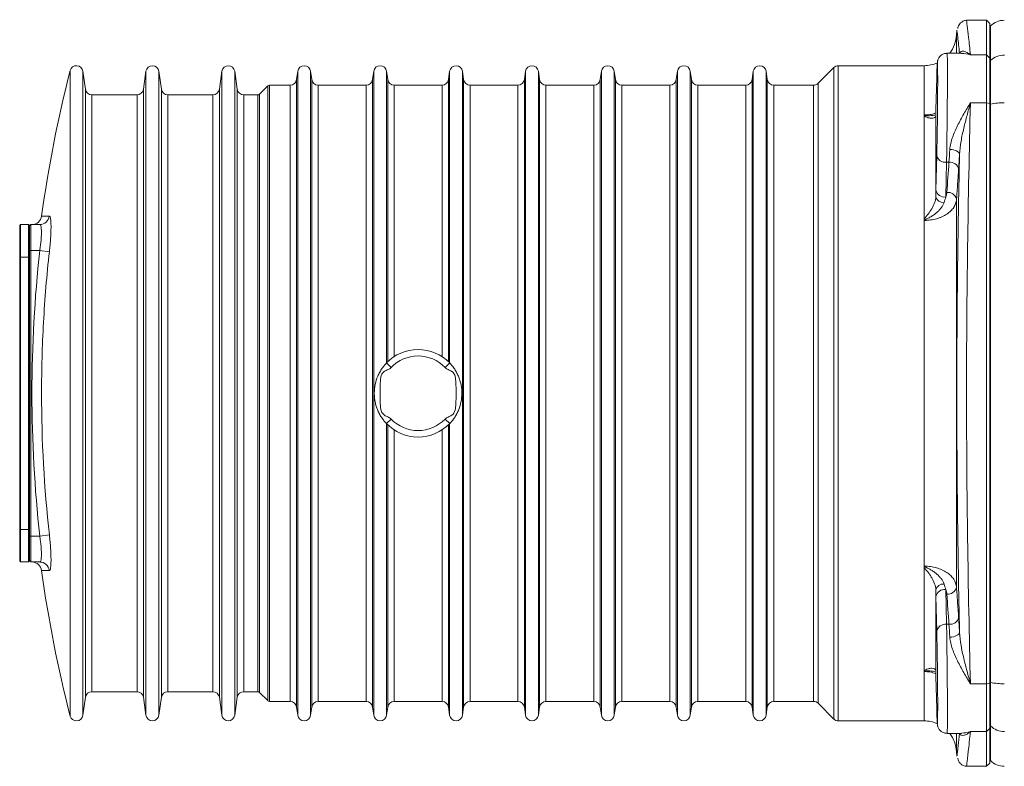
# Model space of a CAD drawing. Header units: millimetres. Extents: x -15 to 879, y -46 to 965.
# Tile 10 of 26: x -15 to 136, y 697 to 812. Entities that reach past the tile are written whole.
import ezdxf

# ---------------------------------------------------------------- set-up
doc = ezdxf.new("R2010")
doc.units = ezdxf.units.MM

msp = doc.modelspace()

# ---------------------------------------------------------------- linework, layer by layer
at = {"color": 7, "linetype": 'Continuous', "lineweight": 15}
for p, q in [((133.71, 812.39), (130.65, 812.39)), ((134.21, 811.89), (133.71, 812.39)), ((133.71, 807.04), (133.71, 812.39)), ((134.21, 811.89), (134.21, 806.55)), ((129.13, 810.81), (129.09, 810.13)), ((134.33, 811.51), (134.21, 811.39)), ((127.64, 807.29), (127.35, 807.29)), ((129.86, 807.32), (127.64, 807.32)), ((131.23, 807.04), (133.71, 807.04)), ((133.71, 799.67), (133.71, 807.04)), ((134.21, 806.55), (133.71, 807.04)), ((134.21, 806.55), (134.21, 799.56)), ((134.33, 806.18), (134.21, 806.06)), ((134.33, 806.18), (134.33, 799.47)), ((-5.16, 801.75), (-5.55, 804.53)), ((4.17, 804.53), (3.78, 801.75)), ((6.54, 801.75), (6.15, 804.53)), ((15.87, 804.53), (15.48, 801.75)), ((18.24, 801.75), (17.85, 804.53)), ((27.57, 804.53), (27.39, 803.25)), ((29.73, 803.25), (29.55, 804.53)), ((39.27, 804.53), (39.09, 803.25)), ((41.43, 803.25), (41.25, 804.53)), ((50.97, 804.53), (50.79, 803.25)), ((53.13, 803.25), (52.95, 804.53)), ((62.67, 804.53), (62.49, 803.25)), ((64.83, 803.25), (64.65, 804.53)), ((74.37, 804.53), (74.19, 803.25)), ((76.53, 803.25), (76.35, 804.53)), ((86.07, 804.53), (85.89, 803.25)), ((88.23, 803.25), (88.05, 804.53)), ((97.77, 804.53), (97.59, 803.25)), ((99.93, 803.25), (99.75, 804.53)), ((110.17, 805.1), (107.75, 802.68)), ((124.1, 805.39), (110.87, 805.39)), ((126.04, 803.55), (125.92, 798.57)), ((22.94, 802.27), (21.68, 801.01)), ((26.4, 802.39), (23.23, 802.39)), ((38.1, 802.39), (30.72, 802.39)), ((49.8, 802.39), (42.42, 802.39)), ((61.5, 802.39), (54.12, 802.39)), ((73.2, 802.39), (65.82, 802.39)), ((84.9, 802.39), (77.52, 802.39)), ((96.6, 802.39), (89.22, 802.39)), ((107.05, 802.39), (100.92, 802.39)), ((2.79, 800.89), (-4.17, 800.89)), ((14.49, 800.89), (7.53, 800.89)), ((21.39, 800.89), (19.23, 800.89)), ((131.23, 799.67), (133.71, 799.67)), ((133.71, 710.1), (133.71, 799.67)), ((134.21, 799.56), (133.71, 799.67)), ((134.21, 799.56), (134.21, 710.22)), ((134.33, 799.47), (134.21, 799.44)), ((134.33, 799.47), (134.33, 710.31)), ((124.1, 797.68), (124.1, 781.7)), ((125.92, 786.19), (126.04, 791.54)), ((127.54, 790.5), (127.42, 785.15)), ((127.92, 790.5), (127.54, 790.5)), ((129.09, 784.79), (129.09, 724.99)), ((124.1, 781.7), (124.1, 728.07)), ((-15.14, 780.89), (-15.29, 780.74)), ((-15.29, 775.89), (-15.29, 780.74)), ((-15.14, 780.89), (-15.14, 775.89)), ((-15.14, 780.89), (-13.94, 780.89)), ((-13.94, 775.89), (-13.94, 780.89)), ((-13.79, 780.74), (-13.94, 780.89)), ((-13.79, 780.69), (-13.59, 780.89)), ((-13.79, 780.74), (-13.79, 780.69)), ((-13.79, 776.89), (-13.79, 780.69)), ((-13.59, 780.89), (-13.59, 776.89)), ((-12.19, 780.89), (-13.59, 780.89)), ((-15.29, 733.89), (-15.29, 775.89)), ((-15.29, 775.89), (-15.14, 775.89)), ((-15.14, 775.89), (-15.14, 733.89)), ((-15.14, 775.89), (-13.94, 775.89)), ((-13.94, 733.89), (-13.94, 775.89)), ((-13.94, 775.89), (-13.79, 775.89)), ((-13.79, 776.58), (-13.79, 776.89)), ((-13.79, 776.89), (-13.59, 776.89)), ((-13.79, 776.58), (-13.79, 775.89)), ((-13.79, 775.89), (-13.79, 733.89)), ((-13.59, 776.89), (-13.59, 732.89)), ((-12.19, 776.89), (-13.59, 776.89)), ((-10.71, 776.72), (-12.19, 776.89)), ((41.24, 759.56), (41.96, 758.87)), ((50.98, 759.56), (50.26, 758.87)), ((41.96, 750.91), (41.24, 750.22)), ((50.26, 750.91), (50.98, 750.22)), ((-15.29, 733.89), (-15.14, 733.89)), ((-15.29, 729.04), (-15.29, 733.89)), ((-15.14, 733.89), (-13.94, 733.89)), ((-15.14, 733.89), (-15.14, 728.89)), ((-13.94, 728.89), (-13.94, 733.89)), ((-13.94, 733.89), (-13.79, 733.89)), ((-13.79, 733.89), (-13.79, 733.19)), ((-13.79, 732.89), (-13.79, 733.19)), ((-10.71, 733.05), (-12.19, 732.89)), ((-13.59, 732.89), (-13.79, 732.89)), ((-13.79, 729.09), (-13.79, 732.89)), ((-12.19, 732.89), (-13.59, 732.89)), ((-13.59, 732.89), (-13.59, 728.89)), ((-15.29, 729.04), (-15.14, 728.89)), ((-15.14, 728.89), (-13.94, 728.89)), ((-13.94, 728.89), (-13.79, 729.04)), ((-13.59, 728.89), (-13.79, 729.09)), ((-13.79, 729.09), (-13.79, 729.04)), ((-12.19, 728.89), (-13.59, 728.89)), ((124.1, 728.07), (124.1, 712.1)), ((127.42, 724.63), (127.54, 719.28)), ((126.04, 718.24), (125.92, 723.58)), ((127.92, 719.28), (127.54, 719.28)), ((125.92, 711.21), (126.04, 706.23)), ((134.21, 710.22), (133.71, 710.1)), ((134.21, 710.34), (134.33, 710.31)), ((134.21, 710.22), (134.21, 703.23)), ((134.33, 710.31), (134.33, 703.6)), ((-4.17, 708.89), (2.79, 708.89)), ((7.53, 708.89), (14.49, 708.89)), ((19.23, 708.89), (21.39, 708.89)), ((21.68, 708.77), (22.94, 707.51)), ((131.23, 710.1), (133.71, 710.1)), ((133.71, 702.74), (133.71, 710.1)), ((-5.55, 705.25), (-5.16, 708.03)), ((3.78, 708.03), (4.17, 705.25)), ((6.15, 705.25), (6.54, 708.03)), ((15.48, 708.03), (15.87, 705.25)), ((17.85, 705.25), (18.24, 708.03)), ((23.23, 707.39), (26.4, 707.39)), ((30.72, 707.39), (38.1, 707.39)), ((42.42, 707.39), (49.8, 707.39)), ((54.12, 707.39), (61.5, 707.39)), ((65.82, 707.39), (73.2, 707.39)), ((77.52, 707.39), (84.9, 707.39)), ((89.22, 707.39), (96.6, 707.39)), ((100.92, 707.39), (107.05, 707.39)), ((27.39, 706.53), (27.57, 705.25)), ((29.55, 705.25), (29.73, 706.53)), ((39.09, 706.53), (39.27, 705.25)), ((41.25, 705.25), (41.43, 706.53)), ((50.79, 706.53), (50.97, 705.25)), ((52.95, 705.25), (53.13, 706.53)), ((62.49, 706.53), (62.67, 705.25)), ((64.65, 705.25), (64.83, 706.53)), ((74.19, 706.53), (74.37, 705.25)), ((76.35, 705.25), (76.53, 706.53)), ((85.89, 706.53), (86.07, 705.25)), ((88.05, 705.25), (88.23, 706.53)), ((97.59, 706.53), (97.77, 705.25)), ((99.75, 705.25), (99.93, 706.53)), ((107.75, 707.1), (110.17, 704.68)), ((110.87, 704.39), (124.1, 704.39)), ((131.23, 702.74), (133.71, 702.74)), ((134.21, 703.23), (133.71, 702.74)), ((133.71, 697.39), (133.71, 702.74)), ((134.21, 703.71), (134.33, 703.6)), ((134.21, 703.23), (134.21, 697.89)), ((127.64, 702.46), (129.86, 702.46)), ((129.09, 699.65), (129.13, 698.97)), ((134.21, 698.39), (134.33, 698.27)), ((130.65, 697.39), (133.71, 697.39)), ((133.71, 697.39), (134.21, 697.89))]:
    msp.add_line(p, q, dxfattribs=at)
at = {"color": 8, "linetype": 'Continuous', "lineweight": 15}
for p, q in [((134.33, 811.51), (134.33, 806.18)), ((129.09, 810.13), (129.09, 807.32)), ((-7.51, 804.64), (-7.51, 705.14)), ((-5.55, 804.53), (-5.55, 705.25)), ((4.17, 804.53), (4.17, 705.25)), ((6.15, 804.53), (6.15, 705.25)), ((15.87, 804.53), (15.87, 705.25)), ((17.85, 804.53), (17.85, 705.25)), ((27.57, 804.53), (27.57, 705.25)), ((29.55, 804.53), (29.55, 705.25)), ((39.27, 804.53), (39.27, 705.25)), ((41.25, 804.53), (41.25, 759.57)), ((50.97, 804.53), (50.97, 759.57)), ((52.95, 804.53), (52.95, 705.25)), ((62.67, 804.53), (62.67, 705.25)), ((64.65, 804.53), (64.65, 705.25)), ((74.37, 804.53), (74.37, 705.25)), ((76.35, 804.53), (76.35, 705.25)), ((86.07, 804.53), (86.07, 705.25)), ((88.05, 804.53), (88.05, 705.25)), ((97.77, 804.53), (97.77, 705.25)), ((99.75, 804.53), (99.75, 705.25)), ((110.17, 704.68), (110.17, 805.1)), ((110.87, 805.39), (110.87, 704.39)), ((124.1, 805.39), (124.1, 797.68)), ((27.39, 803.25), (27.39, 706.53)), ((29.73, 706.53), (29.73, 803.25)), ((39.09, 803.25), (39.09, 706.53)), ((41.43, 759.75), (41.43, 803.25)), ((50.79, 803.25), (50.79, 759.75)), ((53.13, 706.53), (53.13, 803.25)), ((62.49, 803.25), (62.49, 706.53)), ((64.83, 706.53), (64.83, 803.25)), ((74.19, 803.25), (74.19, 706.53)), ((76.53, 706.53), (76.53, 803.25)), ((85.89, 803.25), (85.89, 706.53)), ((88.23, 706.53), (88.23, 803.25)), ((97.59, 803.25), (97.59, 706.53)), ((99.93, 706.53), (99.93, 803.25)), ((-5.16, 708.03), (-5.16, 801.75)), ((3.78, 801.75), (3.78, 708.03)), ((6.54, 708.03), (6.54, 801.75)), ((15.48, 801.75), (15.48, 708.03)), ((18.24, 708.03), (18.24, 801.75)), ((22.94, 707.51), (22.94, 802.27)), ((23.23, 802.39), (23.23, 707.39)), ((26.4, 707.39), (26.4, 802.39)), ((30.72, 802.39), (30.72, 707.39)), ((38.1, 707.39), (38.1, 802.39)), ((42.42, 802.39), (42.42, 760.54)), ((49.8, 760.54), (49.8, 802.39)), ((54.12, 802.39), (54.12, 707.39)), ((61.5, 707.39), (61.5, 802.39)), ((65.82, 802.39), (65.82, 707.39)), ((73.2, 707.39), (73.2, 802.39)), ((77.52, 802.39), (77.52, 707.39)), ((84.9, 707.39), (84.9, 802.39)), ((89.22, 802.39), (89.22, 707.39)), ((96.6, 707.39), (96.6, 802.39)), ((100.92, 802.39), (100.92, 707.39)), ((107.05, 707.39), (107.05, 802.39)), ((107.75, 802.68), (107.75, 707.1)), ((-4.17, 800.89), (-4.17, 708.89)), ((2.79, 708.89), (2.79, 800.89)), ((7.53, 800.89), (7.53, 708.89)), ((14.49, 708.89), (14.49, 800.89)), ((19.23, 800.89), (19.23, 708.89)), ((21.39, 708.89), (21.39, 800.89)), ((21.68, 801.01), (21.68, 708.77)), ((41.25, 750.2), (41.25, 705.25)), ((41.43, 706.53), (41.43, 750.02)), ((50.79, 750.02), (50.79, 706.53)), ((50.97, 750.2), (50.97, 705.25)), ((42.42, 749.24), (42.42, 707.39)), ((49.8, 707.39), (49.8, 749.24)), ((124.1, 712.1), (124.1, 704.39)), ((134.33, 703.6), (134.33, 698.27)), ((129.09, 702.46), (129.09, 699.65))]:
    msp.add_line(p, q, dxfattribs=at)
at = {"color": 7, "linetype": 'Continuous', "lineweight": 15, "flags": 128}
for points in [[(128.06, 792.49), (128.35, 792.47), (128.62, 792.42), (128.88, 792.34), (129.1, 792.25), (129.29, 792.13), (129.43, 792), (129.52, 791.87), (129.55, 791.73)], [(128.06, 717.28), (128.35, 717.31), (128.62, 717.36), (128.88, 717.43), (129.1, 717.53), (129.29, 717.65), (129.43, 717.77), (129.52, 717.91), (129.55, 718.05)]]:
    msp.add_lwpolyline(points, dxfattribs=at)
at = {"color": 7, "linetype": 'Continuous', "lineweight": 15}
for centre, radius, start, end in [((136.45, 809.39), 3, 90, 135), ((124.1, 810.39), 5, 322.0937, 357), ((124.1, 810.39), 5, 270, 294.1891), ((136.45, 803.99), 3.04, 89.8644, 133.9893), ((186.21, 754.9), 200, 165.6014, 172.1543), ((-6.54, 804.39), 0.999, 8, 165.6014), ((5.16, 804.39), 1, 8, 172), ((16.86, 804.39), 1, 8, 172), ((28.56, 804.39), 1, 8, 172), ((40.26, 804.39), 1, 8, 172), ((51.96, 804.39), 1, 8, 172), ((63.66, 804.39), 1, 8, 172), ((75.36, 804.39), 1, 8, 172), ((87.06, 804.39), 1, 8, 172), ((98.76, 804.39), 1, 8, 172), ((110.87, 804.39), 1, 90, 135), ((26.4, 803.39), 1, 270, 352), ((30.72, 803.39), 1, 188, 270), ((38.1, 803.39), 1, 270, 352), ((42.42, 803.39), 1, 188, 270), ((49.8, 803.39), 1, 270, 352), ((54.12, 803.39), 1, 188, 270), ((61.5, 803.39), 1, 270, 352), ((65.82, 803.39), 1, 188, 270), ((73.2, 803.39), 1, 270, 352), ((77.52, 803.39), 1, 188, 270), ((84.9, 803.39), 1, 270, 352), ((89.22, 803.39), 1, 188, 270), ((96.6, 803.39), 1, 270, 352), ((100.92, 803.39), 1, 188, 270), ((-4.17, 801.89), 1, 188, 270), ((2.79, 801.89), 1, 270, 352), ((7.53, 801.89), 1, 188, 270), ((14.49, 801.89), 1, 270, 352), ((19.23, 801.89), 1, 188, 270), ((23.23, 801.99), 0.4, 90, 135), ((107.05, 803.39), 1, 270, 315), ((21.39, 801.29), 0.4, 270, 315), ((136.33, 789.96), 9.71, 89.2778, 101.875), ((127.36, 791.84), 1.35, 192.7482, 277.6961), ((128.06, 789.11), 1.4, 13.3708, 95.6961), ((127.23, 786.49), 1.35, 192.7482, 277.6961), ((127.08, 785.52), 1.23, 195.4734, 273.6248), ((127.73, 784.47), 1.4, 13.458, 95.6932), ((-13.41, 782.39), 1.5, 271.3953, 352.8777), ((-12.2, 782.38), 1.49, 270.1438, 352.3623), ((46.11, 754.89), 6.75, 43.7686, 136.2314), ((46.11, 754.89), 5.75, 43.7686, 136.2314), ((46.11, 754.89), 6.75, 223.7686, 316.2314), ((46.11, 754.89), 5.75, 223.7686, 316.2314), ((-13.41, 727.39), 1.5, 6.5473, 88.6047), ((-12.2, 727.39), 1.49, 7.6377, 89.8562), ((186.21, 754.87), 200, 187.8444, 194.3986), ((127.08, 724.26), 1.23, 86.3752, 164.5266), ((127.23, 723.29), 1.35, 82.3039, 167.2518), ((127.73, 725.31), 1.4, 264.3068, 346.542), ((127.36, 717.94), 1.35, 82.3039, 167.2518), ((128.06, 720.67), 1.4, 264.3039, 346.6292), ((136.33, 719.82), 9.71, 258.125, 270.7222), ((-4.17, 707.89), 1, 90, 172), ((2.79, 707.89), 1, 8, 90), ((7.53, 707.89), 1, 90, 172), ((14.49, 707.89), 1, 8, 90), ((19.23, 707.89), 1, 90, 172), ((21.39, 708.49), 0.4, 45, 90), ((23.23, 707.79), 0.4, 225, 270), ((26.4, 706.39), 1, 8, 90), ((30.72, 706.39), 1, 90, 172), ((38.1, 706.39), 1, 8, 90), ((42.42, 706.39), 1, 90, 172), ((49.8, 706.39), 1, 8, 90), ((54.12, 706.39), 1, 90, 172), ((61.5, 706.39), 1, 8, 90), ((65.82, 706.39), 1, 90, 172), ((73.2, 706.39), 1, 8, 90), ((77.52, 706.39), 1, 90, 172), ((84.9, 706.39), 1, 8, 90), ((89.22, 706.39), 1, 90, 172), ((96.6, 706.39), 1, 8, 90), ((100.92, 706.39), 1, 90, 172), ((107.05, 706.39), 1, 45, 90), ((-6.54, 705.39), 0.999, 194.3986, 352), ((5.16, 705.39), 1, 188, 352), ((16.86, 705.39), 1, 188, 352), ((28.56, 705.39), 1, 188, 352), ((40.26, 705.39), 1, 188, 352), ((51.96, 705.39), 1, 188, 352), ((63.66, 705.39), 1, 188, 352), ((75.36, 705.39), 1, 188, 352), ((87.06, 705.39), 1, 188, 352), ((98.76, 705.39), 1, 188, 352), ((110.87, 705.39), 1, 225, 270), ((124.1, 699.39), 5, 65.9768, 90), ((136.45, 705.79), 3.04, 226.0107, 270.1356), ((124.1, 699.39), 5, 3, 37.9063), ((136.45, 700.39), 3, 225, 270)]:
    msp.add_arc(centre, radius, start, end, dxfattribs=at)
at = {"color": 8, "linetype": 'Continuous', "lineweight": 15}
for centre, major_axis, ratio, start_param, end_param in [((127.54, 797.32), (0.1, 10), 0.01049, 3.962007, 6.283295), ((126.04, 797.34), (0.1, 8.5), 0.012341, 6.244618, 6.807251), ((127.54, 712.46), (-0.1, 10), 0.01049, 3.141483, 5.46277)]:
    msp.add_ellipse(centre, major_axis=major_axis, ratio=ratio, start_param=start_param, end_param=end_param, dxfattribs=at)
at = {"color": 7, "linetype": 'Continuous', "lineweight": 15}
for centre, major_axis, start_param, end_param in [((126.04, 797.34), (0.1, 8.5), 3.96205, 6.244618), ((126.04, 797.34), (0.1, 8.5), 0.524066, 0.750644), ((126.04, 712.44), (-0.1, 8.5), 2.390949, 5.462728)]:
    msp.add_ellipse(centre, major_axis=major_axis, ratio=0.012341, start_param=start_param, end_param=end_param, dxfattribs=at)
for points, knots in [([(130.65, 812.38), (130.64, 812.38), (130.44, 812.4), (130.1, 812.26), (129.72, 812.01), (129.47, 811.71), (129.34, 811.43), (129.28, 811.24), (129.27, 811.15), (129.27, 811.14)], [0, 0, 0, 0, 0.018074, 0.300135, 0.52038, 0.703776, 0.85852, 0.9852, 1, 1, 1, 1]), ([(129.55, 807.33), (129.46, 808.2), (129.26, 809.96), (129.13, 811), (129.15, 810.85), (129.16, 810.81)], [0, 0, 0, 0, 0.420154, 0.840305, 1, 1, 1, 1]), ([(134.21, 811.39), (134.21, 811.39), (134.21, 810.94), (134.21, 809.16), (134.21, 807.83), (134.21, 806.06)], [0, 0, 0, 0, 0.5, 0.5, 1, 1, 1, 1]), ([(127.64, 807.29), (127.54, 807.3), (127.28, 807.31), (126.9, 807.14), (126.58, 806.9), (126.37, 806.63), (126.25, 806.39), (126.19, 806.21), (126.16, 806.08), (126.14, 805.97), (126.13, 805.83), (126.11, 805.57), (126.09, 805.21), (126.08, 804.8), (126.08, 804.69)], [0, 0, 0, 0, 0.047841, 0.127501, 0.192413, 0.247559, 0.2935, 0.328573, 0.358336, 0.396997, 0.47294, 0.64434, 0.904612, 1, 1, 1, 1]), ([(129.55, 807.33), (129.58, 807.47), (129.67, 807.55), (129.9, 807.63), (130.05, 807.64), (130.36, 807.57), (130.53, 807.51), (130.79, 807.36), (130.87, 807.31), (131.05, 807.18), (131.14, 807.11), (131.23, 807.04)], [0, 0, 0, 0, 0.25, 0.25, 0.5, 0.5, 0.75, 0.75, 0.875, 0.875, 1, 1, 1, 1]), ([(134.21, 806.06), (134.21, 805.87), (134.21, 805.57), (134.21, 804.76), (134.21, 804.26), (134.21, 803.1), (134.21, 802.44), (134.21, 801.01), (134.21, 800.24), (134.21, 799.44)], [0, 0, 0, 0, 0.25, 0.25, 0.5, 0.5, 0.75, 0.75, 1, 1, 1, 1]), ([(128.06, 792.49), (128.08, 792.8), (128.13, 793.1), (128.27, 793.71), (128.36, 794.01), (128.68, 794.94), (128.95, 795.55), (129.54, 796.75), (129.87, 797.36), (130.37, 798.24), (130.54, 798.53), (130.88, 799.1), (131.06, 799.39), (131.23, 799.67)], [0, 0, 0, 0, 0.125, 0.125, 0.25, 0.25, 0.5, 0.5, 0.75, 0.75, 0.875, 0.875, 1, 1, 1, 1]), ([(129.55, 791.73), (129.58, 792.4), (129.67, 793.07), (129.9, 794.42), (130.05, 795.09), (130.36, 796.42), (130.53, 797.08), (130.79, 798.06), (130.87, 798.38), (131.05, 799.03), (131.14, 799.35), (131.23, 799.67)], [0, 0, 0, 0, 0.25, 0.25, 0.5, 0.5, 0.75, 0.75, 0.875, 0.875, 1, 1, 1, 1]), ([(131.23, 799.67), (131.05, 792.3), (130.9, 784.89), (130.69, 770.02), (130.63, 762.55), (130.63, 751.3), (130.65, 747.54), (130.69, 741.89), (130.7, 740), (130.74, 736.23), (130.77, 734.34), (130.9, 724.93), (131.05, 717.48), (131.23, 710.1)], [0, 0, 0, 0, 0.25, 0.25, 0.5, 0.5, 0.625, 0.625, 0.6875, 0.6875, 0.75, 0.75, 1, 1, 1, 1]), ([(134.21, 799.44), (134.21, 792.15), (134.21, 784.76), (134.21, 769.88), (134.21, 762.38), (134.21, 747.39), (134.21, 739.9), (134.21, 725.01), (134.21, 717.62), (134.21, 710.34)], [0, 0, 0, 0, 0.25, 0.25, 0.5, 0.5, 0.75, 0.75, 1, 1, 1, 1]), ([(124.1, 797.68), (124.1, 797.7), (124.1, 797.72), (124.12, 797.76), (124.13, 797.77), (124.16, 797.79)], [0, 0, 0, 0, 0.5, 0.5, 1, 1, 1, 1]), ([(125.89, 797.71), (125.89, 797.56), (125.82, 797.46), (125.59, 797.32), (125.44, 797.28), (125.18, 797.28), (125.09, 797.29), (124.9, 797.32), (124.8, 797.34), (124.59, 797.41), (124.49, 797.45), (124.33, 797.52), (124.28, 797.55), (124.18, 797.61), (124.13, 797.64), (124.1, 797.68)], [0, 0, 0, 0, 0.25, 0.25, 0.5, 0.5, 0.625, 0.625, 0.75, 0.75, 0.875, 0.875, 0.9375, 0.9375, 1, 1, 1, 1]), ([(125.89, 797.71), (125.9, 796.85), (125.9, 795.93), (125.9, 794.01), (125.91, 793.01), (125.91, 789.88), (125.9, 787.62), (125.89, 785.19)], [0, 0, 0, 0, 0.25, 0.25, 0.5, 0.5, 1, 1, 1, 1]), ([(129.55, 718.05), (129.42, 724.16), (129.32, 730.28), (129.17, 742.53), (129.14, 748.67), (129.14, 760.96), (129.17, 767.11), (129.26, 774.81), (129.28, 776.36), (129.33, 779.44), (129.35, 780.98), (129.43, 785.6), (129.49, 788.67), (129.55, 791.73)], [0, 0, 0, 0, 0.25, 0.25, 0.5, 0.5, 0.75, 0.75, 0.8125, 0.8125, 0.875, 0.875, 1, 1, 1, 1]), ([(129.41, 789.43), (129.36, 788.7), (129.31, 787.97), (129.26, 787.24), (129.2, 786.42), (129.15, 785.61), (129.09, 784.79)], [0, 0, 0, 0, 0.003, 0.003, 0.003, 0.006353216, 0.006353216, 0.006353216, 0.006353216]), ([(124.1, 781.7), (124.13, 781.77), (124.18, 781.84), (124.28, 781.97), (124.33, 782.03), (124.48, 782.22), (124.59, 782.35), (124.9, 782.75), (125.1, 783.02), (125.44, 783.61), (125.59, 783.92), (125.81, 784.55), (125.89, 784.88), (125.89, 785.19)], [0, 0, 0, 0, 0.0625, 0.0625, 0.125, 0.125, 0.25, 0.25, 0.5, 0.5, 0.75, 0.75, 1, 1, 1, 1]), ([(129.09, 784.79), (129.07, 784.57), (129.03, 784.36), (128.88, 783.94), (128.78, 783.74), (128.52, 783.35), (128.36, 783.16), (128, 782.81), (127.8, 782.65), (127.35, 782.35), (127.1, 782.21), (126.71, 782.04), (126.57, 781.98), (126.29, 781.88), (126.15, 781.83), (125.71, 781.71), (125.41, 781.65), (124.79, 781.56), (124.47, 781.54), (124.16, 781.53)], [0, 0, 0, 0, 0.125, 0.125, 0.25, 0.25, 0.375, 0.375, 0.5, 0.5, 0.625, 0.625, 0.6875, 0.6875, 0.75, 0.75, 0.875, 0.875, 1, 1, 1, 1]), ([(127.16, 784.29), (127.06, 784.01), (126.91, 783.73), (126.61, 783.33), (126.5, 783.2), (126.27, 782.95), (126.14, 782.83), (125.87, 782.6), (125.72, 782.49), (125.42, 782.28), (125.26, 782.18), (124.94, 781.99), (124.78, 781.91), (124.52, 781.78), (124.44, 781.74), (124.32, 781.68), (124.28, 781.65), (124.22, 781.62), (124.2, 781.6), (124.17, 781.57), (124.16, 781.55), (124.16, 781.53)], [0, 0, 0, 0, 0.25, 0.25, 0.375, 0.375, 0.5, 0.5, 0.625, 0.625, 0.75, 0.75, 0.875, 0.875, 0.9375, 0.9375, 0.96875, 0.96875, 0.984375, 0.984375, 1, 1, 1, 1]), ([(-10.71, 782.18), (-10.67, 782.18), (-10.64, 782.15), (-10.59, 782.05), (-10.58, 782), (-10.55, 781.9), (-10.54, 781.84), (-10.51, 781.63), (-10.49, 781.47), (-10.47, 781.07), (-10.46, 780.84), (-10.46, 780.33), (-10.47, 780.06), (-10.49, 779.46), (-10.51, 779.14), (-10.55, 778.49), (-10.58, 778.14), (-10.64, 777.44), (-10.67, 777.08), (-10.71, 776.72)], [0, 0, 0, 0, 0.125, 0.125, 0.1875, 0.1875, 0.25, 0.25, 0.375, 0.375, 0.5, 0.5, 0.625, 0.625, 0.75, 0.75, 0.875, 0.875, 1, 1, 1, 1]), ([(124.1, 781.7), (124.1, 781.67), (124.1, 781.64), (124.12, 781.59), (124.13, 781.56), (124.16, 781.53)], [0, 0, 0, 0, 0.5, 0.5, 1, 1, 1, 1]), ([(-12.19, 776.89), (-12.15, 777.15), (-12.12, 777.41), (-12.05, 777.92), (-12.03, 778.17), (-11.98, 778.66), (-11.97, 778.89), (-11.94, 779.32), (-11.94, 779.53), (-11.94, 779.9), (-11.94, 780.07), (-11.97, 780.36), (-11.98, 780.48), (-12.03, 780.68), (-12.05, 780.76), (-12.12, 780.86), (-12.15, 780.89), (-12.19, 780.89)], [0, 0, 0, 0, 0.125, 0.125, 0.25, 0.25, 0.375, 0.375, 0.5, 0.5, 0.625, 0.625, 0.75, 0.75, 0.875, 0.875, 1, 1, 1, 1]), ([(-10.71, 776.72), (-11.12, 773.1), (-11.42, 769.46), (-11.82, 762.17), (-11.92, 758.52), (-11.92, 747.58), (-11.52, 740.31), (-10.71, 733.05)], [0, 0, 0, 0, 0.25, 0.25, 0.5, 0.5, 1, 1, 1, 1]), ([(41.24, 750.22), (41.21, 750.24), (41.17, 750.29), (41.07, 750.4), (41.01, 750.47), (40.82, 750.69), (40.69, 750.86), (40.43, 751.23), (40.31, 751.43), (40.09, 751.83), (39.99, 752.04), (39.81, 752.46), (39.73, 752.68), (39.59, 753.11), (39.54, 753.33), (39.45, 753.77), (39.42, 753.99), (39.37, 754.45), (39.36, 754.68), (39.36, 755.37), (39.41, 755.81), (39.59, 756.7), (39.72, 757.12), (39.99, 757.75), (40.09, 757.96), (40.32, 758.36), (40.44, 758.56), (40.69, 758.92), (40.83, 759.1), (41.01, 759.32), (41.07, 759.38), (41.17, 759.49), (41.21, 759.53), (41.24, 759.56)], [0, 0, 0, 0, 0.03125, 0.03125, 0.0625, 0.0625, 0.125, 0.125, 0.1875, 0.1875, 0.25, 0.25, 0.3125, 0.3125, 0.375, 0.375, 0.4375, 0.4375, 0.5, 0.5, 0.625, 0.625, 0.75, 0.75, 0.8125, 0.8125, 0.875, 0.875, 0.9375, 0.9375, 0.96875, 0.96875, 1, 1, 1, 1]), ([(41.96, 758.87), (41.82, 758.72), (41.65, 758.63), (41.29, 758.47), (41.11, 758.39), (40.87, 758.23), (40.79, 758.16), (40.65, 758.02), (40.59, 757.94), (40.5, 757.76), (40.46, 757.67), (40.4, 757.48), (40.38, 757.38), (40.33, 757.08), (40.31, 756.88), (40.28, 756.48), (40.28, 756.28), (40.26, 755.69), (40.26, 755.29), (40.26, 754.89)], [0, 0, 0, 0, 0.125, 0.125, 0.25, 0.25, 0.3125, 0.3125, 0.375, 0.375, 0.4375, 0.4375, 0.5, 0.5, 0.625, 0.625, 0.75, 0.75, 1, 1, 1, 1]), ([(51.96, 754.89), (51.96, 755.28), (51.96, 755.68), (51.94, 756.28), (51.94, 756.47), (51.91, 756.87), (51.89, 757.06), (51.83, 757.46), (51.78, 757.65), (51.64, 757.92), (51.58, 758), (51.45, 758.15), (51.37, 758.21), (51.13, 758.38), (50.95, 758.46), (50.58, 758.62), (50.41, 758.72), (50.26, 758.87)], [0, 0, 0, 0, 0.25, 0.25, 0.375, 0.375, 0.5, 0.5, 0.625, 0.625, 0.6875, 0.6875, 0.75, 0.75, 0.875, 0.875, 1, 1, 1, 1]), ([(50.98, 759.56), (51.01, 759.53), (51.05, 759.49), (51.15, 759.38), (51.21, 759.31), (51.4, 759.09), (51.53, 758.92), (51.79, 758.55), (51.91, 758.35), (52.13, 757.94), (52.23, 757.74), (52.41, 757.31), (52.49, 757.1), (52.63, 756.66), (52.68, 756.45), (52.77, 756.01), (52.8, 755.78), (52.85, 755.33), (52.86, 755.1), (52.86, 754.41), (52.81, 753.96), (52.63, 753.08), (52.5, 752.65), (52.23, 752.03), (52.13, 751.82), (51.9, 751.42), (51.78, 751.22), (51.53, 750.85), (51.39, 750.68), (51.21, 750.46), (51.15, 750.4), (51.05, 750.29), (51.01, 750.24), (50.98, 750.22)], [0, 0, 0, 0, 0.03125, 0.03125, 0.0625, 0.0625, 0.125, 0.125, 0.1875, 0.1875, 0.25, 0.25, 0.3125, 0.3125, 0.375, 0.375, 0.4375, 0.4375, 0.5, 0.5, 0.625, 0.625, 0.75, 0.75, 0.8125, 0.8125, 0.875, 0.875, 0.9375, 0.9375, 0.96875, 0.96875, 1, 1, 1, 1]), ([(40.26, 754.89), (40.26, 754.49), (40.26, 754.1), (40.28, 753.5), (40.28, 753.3), (40.31, 752.91), (40.33, 752.71), (40.39, 752.32), (40.44, 752.13), (40.58, 751.86), (40.64, 751.78), (40.77, 751.63), (40.85, 751.57), (41.09, 751.4), (41.27, 751.32), (41.64, 751.16), (41.81, 751.06), (41.96, 750.91)], [0, 0, 0, 0, 0.25, 0.25, 0.375, 0.375, 0.5, 0.5, 0.625, 0.625, 0.6875, 0.6875, 0.75, 0.75, 0.875, 0.875, 1, 1, 1, 1]), ([(50.26, 750.91), (50.4, 751.05), (50.57, 751.15), (50.93, 751.31), (51.11, 751.39), (51.35, 751.55), (51.43, 751.61), (51.57, 751.76), (51.63, 751.84), (51.72, 752.02), (51.76, 752.11), (51.82, 752.3), (51.84, 752.4), (51.89, 752.69), (51.91, 752.89), (51.94, 753.29), (51.94, 753.49), (51.96, 754.09), (51.96, 754.49), (51.96, 754.89)], [0, 0, 0, 0, 0.125, 0.125, 0.25, 0.25, 0.3125, 0.3125, 0.375, 0.375, 0.4375, 0.4375, 0.5, 0.5, 0.625, 0.625, 0.75, 0.75, 1, 1, 1, 1]), ([(-10.71, 733.05), (-10.67, 732.69), (-10.64, 732.34), (-10.59, 731.82), (-10.58, 731.64), (-10.55, 731.3), (-10.54, 731.13), (-10.51, 730.64), (-10.49, 730.32), (-10.47, 729.73), (-10.46, 729.45), (-10.46, 728.94), (-10.47, 728.71), (-10.49, 728.31), (-10.51, 728.15), (-10.55, 727.87), (-10.58, 727.77), (-10.64, 727.63), (-10.67, 727.59), (-10.71, 727.59)], [0, 0, 0, 0, 0.125, 0.125, 0.1875, 0.1875, 0.25, 0.25, 0.375, 0.375, 0.5, 0.5, 0.625, 0.625, 0.75, 0.75, 0.875, 0.875, 1, 1, 1, 1]), ([(-12.19, 728.89), (-12.15, 728.89), (-12.12, 728.91), (-12.05, 729.01), (-12.03, 729.09), (-11.98, 729.29), (-11.97, 729.41), (-11.94, 729.7), (-11.94, 729.87), (-11.94, 730.24), (-11.94, 730.45), (-11.97, 730.89), (-11.98, 731.12), (-12.03, 731.6), (-12.05, 731.85), (-12.12, 732.37), (-12.15, 732.63), (-12.19, 732.89)], [0, 0, 0, 0, 0.125, 0.125, 0.25, 0.25, 0.375, 0.375, 0.5, 0.5, 0.625, 0.625, 0.75, 0.75, 0.875, 0.875, 1, 1, 1, 1]), ([(124.1, 728.07), (124.1, 728.1), (124.1, 728.13), (124.12, 728.19), (124.13, 728.22), (124.16, 728.24)], [0, 0, 0, 0, 0.5, 0.5, 1, 1, 1, 1]), ([(125.89, 724.59), (125.89, 724.9), (125.82, 725.22), (125.59, 725.86), (125.44, 726.16), (125.18, 726.61), (125.09, 726.75), (124.9, 727.03), (124.8, 727.17), (124.59, 727.43), (124.49, 727.56), (124.33, 727.75), (124.28, 727.81), (124.18, 727.94), (124.13, 728), (124.1, 728.07)], [0, 0, 0, 0, 0.25, 0.25, 0.5, 0.5, 0.625, 0.625, 0.75, 0.75, 0.875, 0.875, 0.9375, 0.9375, 1, 1, 1, 1]), ([(124.16, 728.24), (124.47, 728.24), (124.79, 728.22), (125.41, 728.13), (125.71, 728.07), (126.3, 727.9), (126.58, 727.8), (127.11, 727.56), (127.35, 727.43), (127.8, 727.13), (128.01, 726.96), (128.37, 726.61), (128.52, 726.43), (128.91, 725.84), (129.06, 725.42), (129.09, 724.99)], [0, 0, 0, 0, 0.125, 0.125, 0.25, 0.25, 0.375, 0.375, 0.5, 0.5, 0.625, 0.625, 0.75, 0.75, 1, 1, 1, 1]), ([(124.16, 728.24), (124.16, 728.22), (124.17, 728.2), (124.2, 728.17), (124.22, 728.16), (124.28, 728.12), (124.32, 728.1), (124.44, 728.04), (124.52, 728), (124.78, 727.87), (124.94, 727.78), (125.26, 727.6), (125.42, 727.5), (125.72, 727.29), (125.87, 727.18), (126.14, 726.95), (126.27, 726.83), (126.5, 726.58), (126.61, 726.45), (126.91, 726.05), (127.06, 725.77), (127.16, 725.49)], [0, 0, 0, 0, 0.015625, 0.015625, 0.03125, 0.03125, 0.0625, 0.0625, 0.125, 0.125, 0.25, 0.25, 0.375, 0.375, 0.5, 0.5, 0.625, 0.625, 0.75, 0.75, 1, 1, 1, 1]), ([(125.89, 724.59), (125.9, 723.37), (125.9, 722.19), (125.9, 719.91), (125.91, 718.82), (125.91, 715.69), (125.9, 713.79), (125.89, 712.07)], [0, 0, 0, 0, 0.25, 0.25, 0.5, 0.5, 1, 1, 1, 1]), ([(129.09, 724.99), (129.14, 724.26), (129.19, 723.53), (129.24, 722.8), (129.3, 721.98), (129.36, 721.16), (129.41, 720.35)], [0, 0, 0, 0, 0.003, 0.003, 0.003, 0.006353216, 0.006353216, 0.006353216, 0.006353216]), ([(129.55, 718.05), (129.58, 717.38), (129.67, 716.7), (129.9, 715.36), (130.05, 714.68), (130.36, 713.36), (130.53, 712.7), (130.79, 711.72), (130.87, 711.4), (131.05, 710.75), (131.14, 710.42), (131.23, 710.1)], [0, 0, 0, 0, 0.25, 0.25, 0.5, 0.5, 0.75, 0.75, 0.875, 0.875, 1, 1, 1, 1]), ([(128.06, 717.28), (128.08, 716.98), (128.13, 716.68), (128.27, 716.07), (128.36, 715.76), (128.68, 714.84), (128.95, 714.23), (129.54, 713.02), (129.87, 712.42), (130.37, 711.54), (130.54, 711.25), (130.88, 710.67), (131.06, 710.39), (131.23, 710.1)], [0, 0, 0, 0, 0.125, 0.125, 0.25, 0.25, 0.5, 0.5, 0.75, 0.75, 0.875, 0.875, 1, 1, 1, 1]), ([(124.1, 712.1), (124.13, 712.14), (124.18, 712.17), (124.28, 712.23), (124.33, 712.26), (124.48, 712.33), (124.59, 712.37), (124.9, 712.47), (125.1, 712.5), (125.44, 712.49), (125.59, 712.46), (125.81, 712.32), (125.89, 712.22), (125.89, 712.07)], [0, 0, 0, 0, 0.0625, 0.0625, 0.125, 0.125, 0.25, 0.25, 0.5, 0.5, 0.75, 0.75, 1, 1, 1, 1]), ([(124.1, 712.1), (124.1, 712.08), (124.1, 712.06), (124.12, 712.02), (124.13, 712), (124.16, 711.99)], [0, 0, 0, 0, 0.5, 0.5, 1, 1, 1, 1]), ([(134.21, 710.34), (134.21, 709.54), (134.21, 708.77), (134.21, 707.34), (134.21, 706.68), (134.21, 705.52), (134.21, 705.02), (134.21, 704.21), (134.21, 703.91), (134.21, 703.71)], [0, 0, 0, 0, 0.25, 0.25, 0.5, 0.5, 0.75, 0.75, 1, 1, 1, 1]), ([(126.04, 706.21), (126.05, 706.02), (126.06, 705.46), (126.09, 704.73), (126.11, 704.21), (126.13, 703.95), (126.14, 703.81), (126.17, 703.67), (126.21, 703.48), (126.33, 703.21), (126.55, 702.9), (126.93, 702.61), (127.32, 702.46), (127.57, 702.48), (127.65, 702.48)], [0, 0, 0, 0, 0.106107, 0.309667, 0.514958, 0.63116, 0.698427, 0.734995, 0.762962, 0.799234, 0.850026, 0.907885, 0.973477, 1, 1, 1, 1]), ([(129.55, 702.45), (129.58, 702.31), (129.67, 702.23), (129.9, 702.14), (130.05, 702.14), (130.36, 702.2), (130.53, 702.27), (130.79, 702.41), (130.87, 702.47), (131.05, 702.59), (131.14, 702.66), (131.23, 702.74)], [0, 0, 0, 0, 0.25, 0.25, 0.5, 0.5, 0.75, 0.75, 0.875, 0.875, 1, 1, 1, 1]), ([(134.21, 698.39), (134.21, 698.39), (134.21, 698.39), (134.21, 698.44), (134.21, 698.69), (134.21, 699.11), (134.21, 699.59), (134.21, 700.03), (134.21, 700.38), (134.21, 700.76), (134.21, 701.17), (134.21, 701.61), (134.21, 702.09), (134.21, 702.59), (134.21, 703.13), (134.21, 703.52), (134.21, 703.71)], [0, 0, 0, 0, 0.000004, 0.125053, 0.249994, 0.374937, 0.499995, 0.555593, 0.611158, 0.6667, 0.722227, 0.777751, 0.83328, 0.888825, 0.944395, 1, 1, 1, 1]), ([(129.16, 698.97), (129.15, 698.96), (129.15, 698.94), (129.31, 700.21), (129.48, 701.8), (129.55, 702.45)], [0, 0, 0, 0, 0.271719, 0.7042, 1, 1, 1, 1]), ([(129.27, 698.64), (129.27, 698.62), (129.28, 698.48), (129.39, 698.21), (129.63, 697.84), (130.03, 697.55), (130.4, 697.39), (130.61, 697.41), (130.65, 697.41)], [0, 0, 0, 0, 0.03021, 0.212197, 0.428817, 0.677712, 0.946356, 1, 1, 1, 1])]:
    msp.add_open_spline(points, degree=3, knots=knots, dxfattribs=at)
at = {"color": 8, "linetype": 'Continuous', "lineweight": 15}
for points, knots in [([(130.65, 812.3), (130.64, 812.33), (130.62, 812.54), (130.72, 811.68), (130.93, 809.93), (131.13, 808), (131.23, 807.04)], [0, 0, 0, 0, 0.052953, 0.410673, 0.704606, 1, 1, 1, 1]), ([(131.23, 807.04), (131.23, 807.04), (130.76, 807.22), (130.31, 807.25), (129.86, 807.28)], [0, 0, 0, 0, 0.007568, 1, 1, 1, 1]), ([(124.16, 797.79), (124.44, 797.8), (124.99, 797.81), (125.5, 797.97), (125.76, 798.05)], [0, 0, 0, 0, 0.507636, 1, 1, 1, 1]), ([(124.16, 797.79), (124.16, 797.78), (124.16, 797.77), (124.19, 797.75), (124.35, 797.7), (124.91, 797.63), (125.38, 797.72), (125.74, 797.78)], [0, 0, 0, 0, 0.014058, 0.032941, 0.08552, 0.322092, 1, 1, 1, 1]), ([(-11.79, 782.18), (-11.82, 782.18), (-11.9, 782.18), (-11.18, 782.18), (-10.71, 782.18)], [0, 0, 0, 0, 0.341208, 1, 1, 1, 1]), ([(-10.71, 727.59), (-10.82, 727.59), (-11.34, 727.59), (-11.9, 727.59), (-11.82, 727.59), (-11.79, 727.59)], [0, 0, 0, 0, 0.137131, 0.685891, 1, 1, 1, 1]), ([(125.73, 711.99), (125.41, 712.05), (125.02, 712.14), (124.55, 712.1), (124.4, 712.08), (124.3, 712.06), (124.23, 712.04), (124.18, 712.02), (124.16, 712), (124.16, 711.99), (124.16, 711.99)], [0, 0, 0, 0, 0.616788, 0.749341, 0.83664, 0.894086, 0.932349, 0.970824, 0.986405, 1, 1, 1, 1]), ([(125.9, 711.67), (125.6, 711.78), (125.05, 711.97), (124.44, 711.98), (124.16, 711.99)], [0, 0, 0, 0, 0.5381856, 1, 1, 1, 1]), ([(129.86, 702.5), (130.31, 702.53), (130.76, 702.56), (131.23, 702.74), (131.23, 702.74)], [0, 0, 0, 0, 0.992432, 1, 1, 1, 1]), ([(131.23, 702.74), (131.11, 701.64), (130.88, 699.43), (130.67, 697.68), (130.65, 697.54), (130.65, 697.48)], [0, 0, 0, 0, 0.34762, 0.695237, 1, 1, 1, 1])]:
    msp.add_open_spline(points, degree=3, knots=knots, dxfattribs=at)
at = {"color": 7, "linetype": 'Continuous', "lineweight": 15}
for points in [[(125.92, 798.57), (125.91, 798.27), (125.9, 797.97), (125.89, 797.71)], [(127.92, 790.5), (127.97, 791.1), (128.01, 791.77), (128.06, 792.49)], [(129.55, 791.73), (129.51, 790.89), (129.46, 790.13), (129.41, 789.43)], [(127.59, 785.86), (127.7, 787.4), (127.81, 788.95), (127.92, 790.5)], [(125.89, 785.19), (125.9, 785.54), (125.91, 785.87), (125.92, 786.19)], [(127.42, 785.15), (127.35, 784.87), (127.26, 784.58), (127.16, 784.29)], [(127.42, 785.15), (127.52, 785.38), (127.58, 785.62), (127.59, 785.86)], [(-12.19, 780.89), (-13, 780.89), (-13.4, 780.89), (-13.41, 780.89)], [(-12.19, 732.89), (-13, 740.22), (-13.81, 754.89), (-13, 769.56), (-12.19, 776.89)], [(127.16, 725.49), (127.26, 725.19), (127.35, 724.91), (127.42, 724.63)], [(125.92, 723.58), (125.91, 723.91), (125.9, 724.23), (125.89, 724.59)], [(127.59, 723.92), (127.58, 724.16), (127.52, 724.4), (127.42, 724.63)], [(127.92, 719.28), (127.81, 720.83), (127.7, 722.37), (127.59, 723.92)], [(128.06, 717.28), (128.01, 718.01), (127.97, 718.67), (127.92, 719.28)], [(129.41, 720.35), (129.46, 719.65), (129.51, 718.89), (129.55, 718.05)], [(125.89, 712.07), (125.9, 711.81), (125.91, 711.51), (125.92, 711.21)]]:
    msp.add_open_spline(points, degree=3, dxfattribs=at)

doc.saveas('drawing.dxf')
